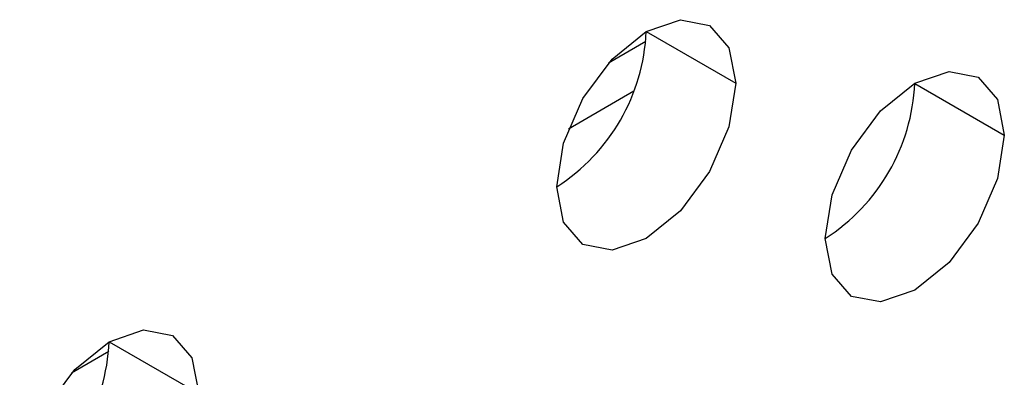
# Model space of a CAD drawing. Header units: millimetres. Extents: x 0 to 1118, y 0 to 864.
# Tile 145 of 256: x 953.001 to 953.973, y 648.766 to 649.12. Entities that reach past the tile are written whole.
import ezdxf

# ---------------------------------------------------------------- set-up
doc = ezdxf.new("R2010")
doc.units = ezdxf.units.MM

msp = doc.modelspace()

# ---------------------------------------------------------------- linework, layer by layer
at = {"color": 7, "linetype": 'Continuous', "lineweight": 25}
for p, q in [((953.61965, 649.10779), (953.70804, 649.05676)), ((953.61927, 649.09808), (953.5824, 649.0768)), ((953.88481, 649.05673), (953.9732, 649.00571)), ((953.08932, 648.80164), (953.17771, 648.75061)), ((953.08894, 648.79193), (953.05207, 648.77064))]:
    msp.add_line(p, q, dxfattribs=at)
at = {"color": 8, "linetype": 'Continuous', "lineweight": 25}
msp.add_line((953.60744, 649.04899), (953.54274, 649.01163), dxfattribs=at)
at = {"color": 7, "linetype": 'Continuous', "lineweight": 25, "flags": 128}
for points in [[(953.53126, 648.95471), (953.53799, 648.99766), (953.55715, 649.04183), (953.58582, 649.08051), (953.61965, 649.10781), (953.65347, 649.11956), (953.68215, 649.11399), (953.70131, 649.09194), (953.70804, 649.05676)], [(953.79643, 648.90365), (953.80315, 648.9466), (953.82231, 648.99077), (953.85099, 649.02945), (953.88481, 649.05675), (953.91864, 649.0685), (953.94731, 649.06293), (953.96647, 649.04088), (953.9732, 649.00571)], [(953.70804, 649.05676), (953.70131, 649.01382), (953.68215, 648.96965), (953.65347, 648.93097), (953.61965, 648.90367), (953.58582, 648.89191), (953.55715, 648.89749), (953.53799, 648.91954), (953.53126, 648.95471)], [(953.9732, 649.00571), (953.96647, 648.96276), (953.94731, 648.91859), (953.91864, 648.87991), (953.88481, 648.85261), (953.85099, 648.84085), (953.82231, 648.84643), (953.80315, 648.86848), (953.79643, 648.90365)], [(953.00093, 648.64856), (953.00766, 648.6915), (953.02682, 648.73568), (953.05549, 648.77436), (953.08932, 648.80165), (953.12314, 648.81341), (953.15182, 648.80784), (953.17098, 648.78579), (953.17771, 648.75061)]]:
    msp.add_lwpolyline(points, dxfattribs=at)
at = {"color": 7, "linetype": 'Continuous', "lineweight": 25}
for centre in [(953.42775, 649.11652), (953.69291, 649.06546), (952.89742, 648.81037)]:
    msp.add_arc(centre, 0.1921, 302.60548, 357.39452, dxfattribs=at)

doc.saveas('drawing.dxf')
